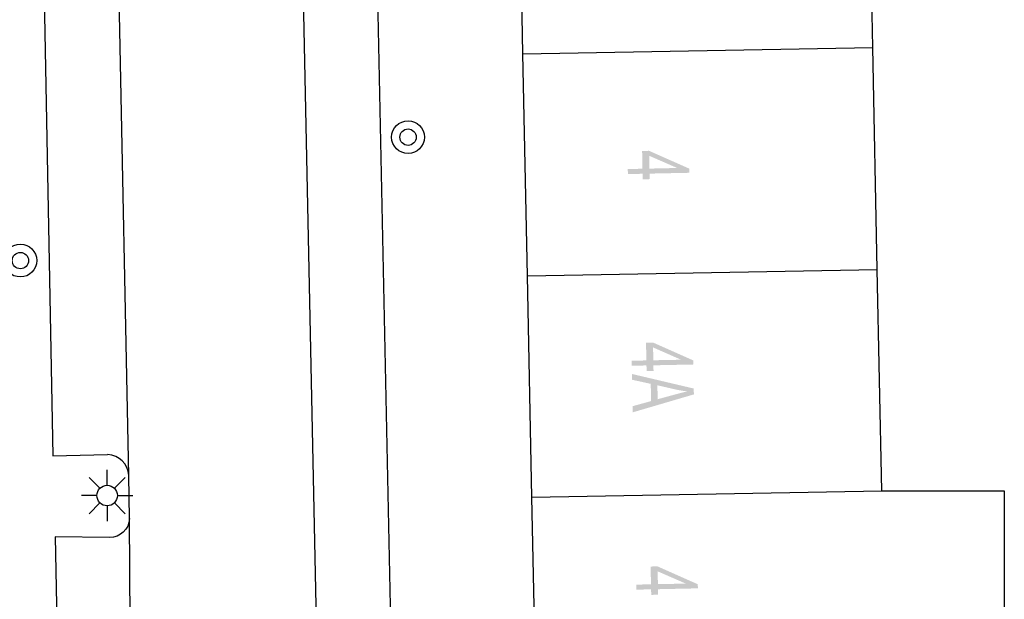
# Model space of a CAD drawing. Header units: metres. Extents: x 134521 to 134907, y 396000 to 396359.
# Tile 96 of 135: x 134715 to 134739, y 396229 to 396243. Entities that reach past the tile are written whole.
import ezdxf

# ---------------------------------------------------------------- set-up
doc = ezdxf.new("R2010")
doc.units = ezdxf.units.M
doc.header["$MEASUREMENT"] = 0

msp = doc.modelspace()

# ---------------------------------------------------------------- hatches: boundary and pattern name
at = {"linetype": 'Continuous', "lineweight": 0}
h = msp.add_hatch(color=251, dxfattribs=at)
h.paths.add_polyline_path([(134730.361, 396238.933), (134730.359, 396239.068), (134730, 396239.061), (134729.997, 396239.183), (134730.356, 396239.191), (134730.347, 396239.624), (134730.516, 396239.628), (134731.497, 396239.193), (134731.499, 396239.092), (134730.528, 396239.072), (134730.531, 396238.937)])
h.paths.add_polyline_path([(134730.525, 396239.194), (134730.519, 396239.507), (134731.202, 396239.209)], flags=16)
h = msp.add_hatch(color=251, dxfattribs=at)
h.paths.add_polyline_path([(134730.456, 396234.26), (134730.453, 396234.395), (134730.094, 396234.388), (134730.092, 396234.51), (134730.451, 396234.517), (134730.442, 396234.951), (134730.611, 396234.954), (134731.592, 396234.518), (134731.594, 396234.418), (134730.622, 396234.398), (134730.625, 396234.263)])
h.paths.add_polyline_path([(134730.62, 396234.521), (134730.614, 396234.834), (134731.297, 396234.534)], flags=16)
at = {"linetype": 'Continuous', "lineweight": 0, "extrusion": (0, 0, -1)}
h = msp.add_hatch(color=251, dxfattribs=at)
h.paths.add_polyline_path([(-134730.117, 396233.251), (-134731.609, 396233.689), (-134731.606, 396233.832), (-134730.098, 396234.187), (-134730.101, 396234.046), (-134730.557, 396233.946), (-134730.566, 396233.526), (-134730.114, 396233.401)])
edge = h.paths.add_edge_path(flags=16)
edge.add_line((-134730.719, 396233.911), (-134730.726, 396233.571))
edge.add_line((-134730.726, 396233.571), (-134731.14, 396233.684))
edge.add_spline(control_points=[(-134731.14, 396233.684), (-134731.329, 396233.735), (-134731.449, 396233.761), (-134731.305, 396233.778), (-134731.162, 396233.809)], knot_values=[0, 0, 0, 0.5, 0.5, 1, 1, 1], degree=2, periodic=0)
edge.add_line((-134731.162, 396233.809), (-134730.719, 396233.911))
at = {"linetype": 'Continuous', "lineweight": 0}
h = msp.add_hatch(color=251, dxfattribs=at)
h.paths.add_polyline_path([(134730.569, 396228.801), (134730.566, 396228.936), (134730.207, 396228.928), (134730.204, 396229.051), (134730.563, 396229.058), (134730.554, 396229.492), (134730.723, 396229.495), (134731.704, 396229.06), (134731.707, 396228.96), (134730.735, 396228.939), (134730.738, 396228.804)])
h.paths.add_polyline_path([(134730.732, 396229.062), (134730.726, 396229.375), (134731.41, 396229.076)], flags=16)

# ---------------------------------------------------------------- linework, layer by layer
at = {"color": 251}
for p, q in [((134715.269, 396269.9), (134715.974, 396232.193)), ((134724.422, 396218.713), (134723.55, 396260.002)), ((134735.97, 396242.144), (134735.86, 396247.533)), ((134727.439, 396241.992), (134727.328, 396247.38)), ((134717.828, 396231.712), (134717.589, 396243.783)), ((134722.07, 396243.819), (134722.594, 396218.692)), ((134727.439, 396241.992), (134735.97, 396242.144)), ((134727.55, 396236.582), (134727.439, 396241.992)), ((134736.08, 396236.734), (134735.97, 396242.144)), ((134727.55, 396236.582), (134736.08, 396236.734)), ((134736.189, 396231.335), (134736.08, 396236.734)), ((134727.66, 396231.183), (134727.55, 396236.582)), ((134715.974, 396232.193), (134717.313, 396232.221)), ((134717.301, 396231.472), (134717.301, 396231.847)), ((134717.124, 396231.399), (134716.859, 396231.664)), ((134717.478, 396231.399), (134717.743, 396231.664)), ((134717.848, 396230.662), (134717.828, 396231.712)), ((134717.051, 396231.222), (134716.676, 396231.222)), ((134717.551, 396231.222), (134717.926, 396231.222)), ((134727.66, 396231.183), (134736.189, 396231.335)), ((134727.771, 396225.775), (134727.66, 396231.183)), ((134736.189, 396231.335), (134739.179, 396231.335)), ((134739.179, 396231.335), (134739.179, 396225.976)), ((134717.124, 396231.045), (134716.859, 396230.78)), ((134717.301, 396230.972), (134717.301, 396230.597)), ((134717.743, 396230.78), (134717.478, 396231.045)), ((134717.877, 396225.896), (134717.848, 396230.662)), ((134717.359, 396230.2), (134716.037, 396230.219)), ((134716.037, 396230.219), (134716.247, 396218.571))]:
    msp.add_line(p, q, dxfattribs=at)
for centre, radius in [((134724.639, 396239.961), 0.4), ((134724.639, 396239.961), 0.2), ((134715.185, 396236.952), 0.4), ((134715.185, 396236.952), 0.2), ((134717.301, 396231.222), 0.25)]:
    msp.add_circle(centre, radius, dxfattribs=at)
msp.add_arc((134717.298, 396231.691), 0.53, 2.2679, 88.4035, dxfattribs=at)
at = {"color": 251, "extrusion": (0, 0, -1)}
msp.add_arc((-134717.361, 396230.687), 0.487, 182.9606, 270.2919, dxfattribs=at)

doc.saveas('drawing.dxf')
